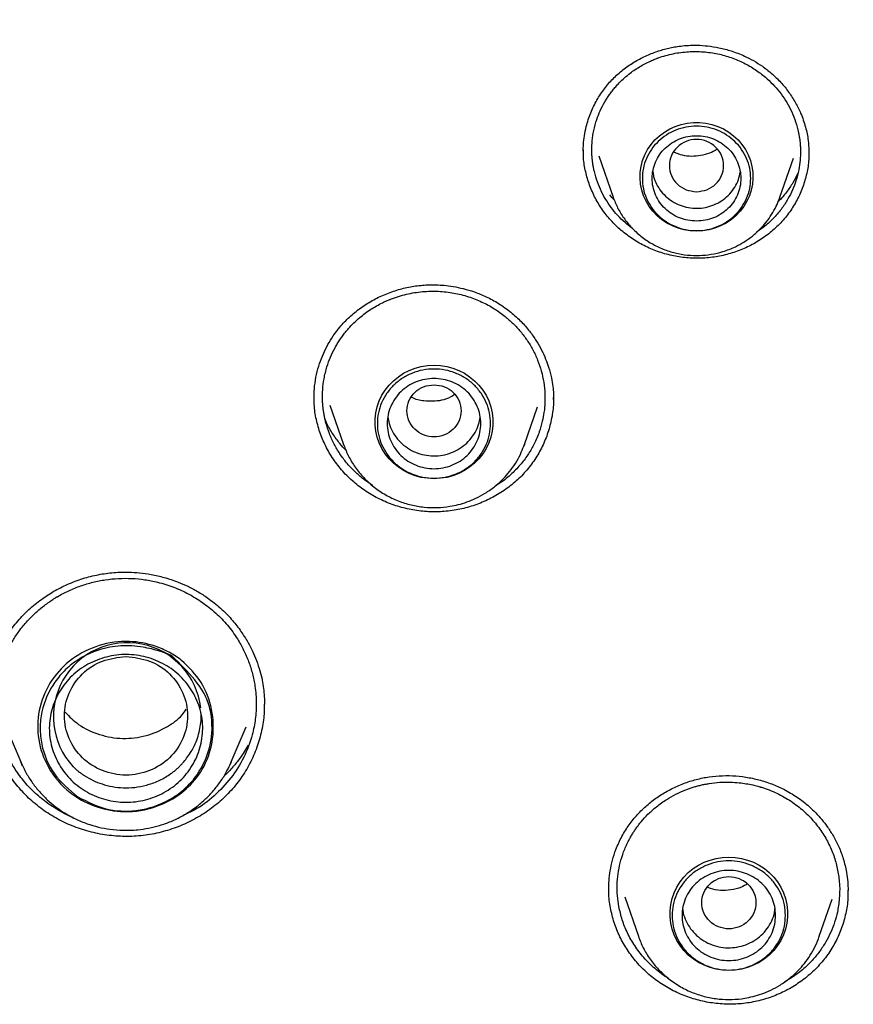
# Model space of a CAD drawing. Header units: millimetres. Extents: x 8 to 1762, y 12 to 2803.
# Tile 91 of 119: x 858 to 875, y 2399 to 2419. Entities that reach past the tile are written whole.
import ezdxf

# ---------------------------------------------------------------- set-up
doc = ezdxf.new("R2010")
doc.units = ezdxf.units.MM

msp = doc.modelspace()

# ---------------------------------------------------------------- linework, layer by layer
at = {"color": 7, "linetype": 'Continuous', "lineweight": 30}
for p, q in [((874.352, 2416.209), (874.351, 2416.16)), ((870.09, 2416.104), (870.379, 2415.267)), ((873.765, 2415.267), (874.038, 2416.061)), ((873.754, 2415.241), (873.765, 2415.267)), ((873.765, 2415.267), (873.756, 2415.241)), ((870.774, 2414.632), (870.66, 2414.716)), ((864.31, 2411.187), (864.31, 2411.215)), ((869.163, 2411.198), (869.164, 2411.16)), ((864.631, 2411.042), (864.906, 2410.246)), ((868.58, 2410.246), (868.844, 2411.012)), ((864.906, 2410.246), (864.912, 2410.231)), ((864.911, 2410.231), (864.906, 2410.246)), ((868.565, 2410.211), (868.579, 2410.246)), ((865.492, 2409.412), (865.285, 2409.559)), ((863.299, 2404.977), (863.298, 2404.959)), ((858.043, 2404.527), (858.354, 2403.796)), ((862.626, 2403.796), (862.931, 2404.512)), ((858.39, 2403.714), (858.354, 2403.796)), ((862.602, 2403.747), (862.626, 2403.796)), ((862.626, 2403.796), (862.605, 2403.747)), ((870.615, 2401.056), (870.891, 2400.256)), ((874.565, 2400.256), (874.825, 2401.009)), ((875.146, 2401.188), (875.146, 2401.163)), ((874.565, 2400.256), (874.562, 2400.249))]:
    msp.add_line(p, q, dxfattribs=at)
at = {"color": 7, "linetype": 'Continuous', "lineweight": 30, "flags": 128}
for points in [[(872.072, 2414.577), (871.946, 2414.584), (871.821, 2414.604), (871.7, 2414.637), (871.583, 2414.683), (871.472, 2414.741), (871.368, 2414.81), (871.273, 2414.89), (871.188, 2414.98), (871.113, 2415.078), (871.05, 2415.183), (870.999, 2415.294), (870.961, 2415.41), (870.937, 2415.53), (870.927, 2415.651), (870.93, 2415.773), (870.948, 2415.893), (870.978, 2416.011), (871.023, 2416.125), (871.08, 2416.233), (871.149, 2416.335), (871.229, 2416.429), (871.319, 2416.514), (871.419, 2416.589), (871.527, 2416.652), (871.641, 2416.704), (871.76, 2416.744), (871.883, 2416.77), (872.009, 2416.784), (872.135, 2416.784), (872.26, 2416.77), (872.384, 2416.744), (872.503, 2416.704), (872.617, 2416.652), (872.725, 2416.589), (872.824, 2416.514), (872.915, 2416.429), (872.995, 2416.335), (873.064, 2416.233), (873.121, 2416.125), (873.165, 2416.011), (873.196, 2415.893), (873.214, 2415.773), (873.217, 2415.651), (873.207, 2415.53), (873.182, 2415.41), (873.145, 2415.294), (873.094, 2415.183), (873.031, 2415.078), (872.956, 2414.98), (872.871, 2414.89), (872.775, 2414.81), (872.672, 2414.741), (872.561, 2414.683), (872.444, 2414.637), (872.322, 2414.604), (872.198, 2414.584), (872.072, 2414.577)], [(866.743, 2409.55), (866.613, 2409.557), (866.485, 2409.577), (866.361, 2409.61), (866.24, 2409.657), (866.126, 2409.715), (866.019, 2409.785), (865.92, 2409.866), (865.831, 2409.956), (865.753, 2410.056), (865.686, 2410.163), (865.631, 2410.276), (865.59, 2410.394), (865.562, 2410.516), (865.548, 2410.64), (865.548, 2410.765), (865.562, 2410.889), (865.59, 2411.011), (865.631, 2411.129), (865.686, 2411.243), (865.753, 2411.349), (865.831, 2411.449), (865.92, 2411.539), (866.019, 2411.62), (866.126, 2411.69), (866.24, 2411.749), (866.361, 2411.795), (866.485, 2411.828), (866.613, 2411.848), (866.743, 2411.855), (866.872, 2411.848), (867, 2411.828), (867.124, 2411.795), (867.245, 2411.749), (867.359, 2411.69), (867.466, 2411.62), (867.565, 2411.539), (867.654, 2411.449), (867.733, 2411.349), (867.799, 2411.243), (867.854, 2411.129), (867.895, 2411.011), (867.923, 2410.889), (867.937, 2410.765), (867.937, 2410.64), (867.923, 2410.516), (867.895, 2410.394), (867.854, 2410.276), (867.799, 2410.163), (867.733, 2410.056), (867.654, 2409.956), (867.565, 2409.866), (867.466, 2409.785), (867.359, 2409.715), (867.245, 2409.657), (867.124, 2409.61), (867, 2409.577), (866.872, 2409.557), (866.743, 2409.55)], [(868.58, 2410.246), (868.568, 2410.213), (868.567, 2410.211)], [(872.728, 2399.56), (872.599, 2399.567), (872.471, 2399.587), (872.346, 2399.621), (872.226, 2399.667), (872.111, 2399.725), (872.004, 2399.795), (871.905, 2399.876), (871.816, 2399.967), (871.738, 2400.066), (871.671, 2400.173), (871.617, 2400.286), (871.575, 2400.404), (871.548, 2400.526), (871.534, 2400.65), (871.534, 2400.775), (871.548, 2400.899), (871.575, 2401.021), (871.617, 2401.139), (871.671, 2401.253), (871.738, 2401.36), (871.816, 2401.459), (871.905, 2401.55), (872.004, 2401.63), (872.111, 2401.7), (872.226, 2401.759), (872.346, 2401.805), (872.471, 2401.838), (872.599, 2401.859), (872.728, 2401.865), (872.857, 2401.859), (872.985, 2401.838), (873.11, 2401.805), (873.23, 2401.759), (873.345, 2401.7), (873.452, 2401.63), (873.55, 2401.55), (873.64, 2401.459), (873.718, 2401.36), (873.785, 2401.253), (873.839, 2401.139), (873.88, 2401.021), (873.908, 2400.899), (873.922, 2400.775), (873.922, 2400.65), (873.908, 2400.526), (873.88, 2400.404), (873.839, 2400.286), (873.785, 2400.173), (873.718, 2400.066), (873.64, 2399.967), (873.55, 2399.876), (873.452, 2399.795), (873.345, 2399.725), (873.23, 2399.667), (873.11, 2399.621), (872.985, 2399.587), (872.857, 2399.567), (872.728, 2399.56)]]:
    msp.add_lwpolyline(points, dxfattribs=at)
at = {"color": 7, "linetype": 'Continuous', "lineweight": 30}
msp.add_arc((860.517, 2404.72), 1.5, 6.6943, 222.4869, dxfattribs=at)
for points, knots in [([(909.826, 2405.978), (909.821, 2406.045), (909.811, 2406.196), (909.792, 2406.447), (909.767, 2406.744), (909.736, 2407.088), (909.701, 2407.461), (909.661, 2407.858), (909.615, 2408.277), (909.564, 2408.724), (909.507, 2409.185), (909.445, 2409.649), (909.379, 2410.109), (909.27, 2410.827), (909.106, 2411.794), (908.88, 2412.957), (908.641, 2414.051), (908.394, 2415.077), (908.13, 2416.082), (907.811, 2417.208), (907.424, 2418.454), (906.958, 2419.817), (906.459, 2421.155), (905.928, 2422.468), (905.357, 2423.775), (904.743, 2425.078), (904.085, 2426.381), (903.389, 2427.665), (902.657, 2428.929), (901.889, 2430.174), (901.086, 2431.398), (900.22, 2432.641), (899.288, 2433.898), (898.287, 2435.165), (897.247, 2436.403), (896.168, 2437.61), (895.085, 2438.748), (894.003, 2439.821), (892.928, 2440.831), (891.823, 2441.813), (890.691, 2442.764), (889.533, 2443.685), (888.348, 2444.575), (887.099, 2445.462), (885.782, 2446.341), (884.396, 2447.207), (882.983, 2448.032), (881.545, 2448.815), (880.185, 2449.504), (878.919, 2450.104), (877.764, 2450.619), (876.629, 2451.094), (875.558, 2451.516), (874.552, 2451.889), (873.795, 2452.155), (873.236, 2452.343), (872.858, 2452.467), (872.458, 2452.595), (872.014, 2452.734), (871.521, 2452.883), (870.979, 2453.042), (870.399, 2453.205), (869.779, 2453.371), (869.119, 2453.54), (868.434, 2453.706), (867.725, 2453.869), (866.993, 2454.026), (866.226, 2454.181), (865.422, 2454.331), (864.582, 2454.475), (863.706, 2454.611), (862.793, 2454.738), (861.844, 2454.854), (860.859, 2454.957), (859.845, 2455.045), (858.801, 2455.116), (857.729, 2455.169), (856.623, 2455.203), (855.874, 2455.207), (855.494, 2455.209)], [0, 0, 0, 0, 0.002477, 0.00553, 0.009181, 0.013443, 0.018324, 0.023126, 0.028412, 0.034183, 0.040132, 0.046039, 0.051905, 0.057729, 0.073532, 0.089019, 0.102582, 0.115895, 0.128957, 0.141854, 0.16014, 0.178264, 0.196225, 0.214024, 0.231671, 0.249973, 0.268273, 0.286573, 0.304873, 0.323173, 0.341472, 0.359771, 0.379899, 0.400027, 0.420155, 0.440282, 0.460408, 0.478704, 0.497, 0.515295, 0.53359, 0.551885, 0.57018, 0.588474, 0.608597, 0.628721, 0.648844, 0.668967, 0.689088, 0.705005, 0.720521, 0.735606, 0.750262, 0.762804, 0.775013, 0.779718, 0.784469, 0.789597, 0.79513, 0.801559, 0.80846, 0.815833, 0.823679, 0.831996, 0.840785, 0.849504, 0.858642, 0.8682, 0.878178, 0.888575, 0.899392, 0.910628, 0.922284, 0.934359, 0.946854, 0.959533, 0.972617, 0.986106, 1, 1, 1, 1]), ([(804.807, 2408.633), (804.833, 2408.744), (804.918, 2409.109), (805.075, 2409.722), (805.277, 2410.474), (805.492, 2411.221), (805.718, 2411.966), (805.957, 2412.707), (806.208, 2413.445), (806.47, 2414.178), (806.744, 2414.908), (807.03, 2415.633), (807.327, 2416.355), (807.636, 2417.071), (807.957, 2417.783), (808.289, 2418.49), (808.632, 2419.192), (808.986, 2419.889), (809.352, 2420.58), (809.729, 2421.266), (810.116, 2421.946), (810.515, 2422.621), (810.924, 2423.289), (811.344, 2423.951), (811.775, 2424.607), (812.216, 2425.256), (812.667, 2425.898), (813.129, 2426.534), (813.601, 2427.163), (814.083, 2427.785), (814.575, 2428.399), (815.077, 2429.006), (815.588, 2429.605), (816.109, 2430.197), (816.64, 2430.781), (817.18, 2431.357), (817.729, 2431.924), (818.287, 2432.484), (818.854, 2433.035), (819.43, 2433.577), (820.014, 2434.111), (820.607, 2434.636), (821.208, 2435.153), (821.818, 2435.66), (822.436, 2436.158), (823.061, 2436.647), (823.694, 2437.126), (824.335, 2437.596), (824.984, 2438.056), (825.64, 2438.506), (826.303, 2438.947), (826.972, 2439.378), (827.649, 2439.798), (828.333, 2440.209), (829.023, 2440.609), (829.719, 2440.999), (830.422, 2441.378), (831.13, 2441.747), (831.844, 2442.105), (832.565, 2442.453), (833.29, 2442.79), (834.021, 2443.116), (834.757, 2443.431), (835.498, 2443.735), (836.244, 2444.027), (836.994, 2444.309), (837.749, 2444.58), (838.508, 2444.839), (839.271, 2445.087), (840.038, 2445.323), (840.809, 2445.548), (841.584, 2445.761), (842.361, 2445.963), (843.142, 2446.153), (843.926, 2446.332), (844.712, 2446.498), (845.501, 2446.653), (846.293, 2446.797), (847.087, 2446.928), (847.882, 2447.048), (848.68, 2447.155), (849.479, 2447.251), (850.28, 2447.335), (851.082, 2447.407), (851.885, 2447.466), (852.689, 2447.514), (853.493, 2447.55), (854.298, 2447.574), (855.103, 2447.586), (855.909, 2447.586), (856.714, 2447.573), (857.519, 2447.549), (858.323, 2447.513), (859.127, 2447.465), (859.93, 2447.405), (860.732, 2447.332), (861.533, 2447.248), (862.332, 2447.152), (863.129, 2447.044), (863.925, 2446.924), (864.719, 2446.793), (865.51, 2446.649), (866.299, 2446.494), (867.086, 2446.326), (867.869, 2446.148), (868.65, 2445.957), (869.428, 2445.755), (870.202, 2445.541), (870.972, 2445.316), (871.739, 2445.079), (872.502, 2444.831), (873.261, 2444.572), (874.016, 2444.301), (874.766, 2444.019), (875.512, 2443.726), (876.253, 2443.421), (876.989, 2443.106), (877.72, 2442.78), (878.445, 2442.443), (879.165, 2442.095), (879.879, 2441.736), (880.587, 2441.367), (881.29, 2440.987), (881.986, 2440.597), (882.676, 2440.196), (883.359, 2439.786), (884.035, 2439.365), (884.705, 2438.934), (885.368, 2438.493), (886.023, 2438.042), (886.672, 2437.582), (887.312, 2437.112), (887.945, 2436.632), (888.571, 2436.143), (889.188, 2435.645), (889.797, 2435.137), (890.398, 2434.621), (890.991, 2434.095), (891.575, 2433.561), (892.151, 2433.019), (892.718, 2432.467), (893.275, 2431.908), (893.824, 2431.34), (894.364, 2430.763), (894.894, 2430.179), (895.415, 2429.587), (895.926, 2428.988), (896.427, 2428.381), (896.919, 2427.766), (897.401, 2427.144), (897.872, 2426.515), (898.334, 2425.879), (898.785, 2425.237), (899.226, 2424.587), (899.656, 2423.931), (900.076, 2423.269), (900.485, 2422.601), (900.883, 2421.926), (901.27, 2421.246), (901.647, 2420.56), (902.012, 2419.868), (902.366, 2419.171), (902.709, 2418.469), (903.04, 2417.762), (903.361, 2417.05), (903.669, 2416.333), (903.966, 2415.612), (904.252, 2414.887), (904.526, 2414.157), (904.788, 2413.423), (905.038, 2412.685), (905.276, 2411.944), (905.502, 2411.199), (905.717, 2410.452), (905.918, 2409.7), (906.069, 2409.11), (906.149, 2408.77), (906.169, 2408.682)], [0, 0, 0, 0, 0.002552, 0.008307, 0.014062, 0.019817, 0.025572, 0.031327, 0.037082, 0.042837, 0.048592, 0.054347, 0.060102, 0.065856, 0.071611, 0.077366, 0.083121, 0.088875, 0.09463, 0.100385, 0.106139, 0.111894, 0.117649, 0.123403, 0.129158, 0.134912, 0.140667, 0.146421, 0.152176, 0.15793, 0.163684, 0.169439, 0.175193, 0.180947, 0.186702, 0.192456, 0.19821, 0.203964, 0.209718, 0.215472, 0.221226, 0.22698, 0.232734, 0.238488, 0.244242, 0.249996, 0.25575, 0.261504, 0.267258, 0.273012, 0.278766, 0.284519, 0.290273, 0.296027, 0.301781, 0.307534, 0.313288, 0.319042, 0.324795, 0.330549, 0.336303, 0.342056, 0.34781, 0.353563, 0.359317, 0.36507, 0.370824, 0.376577, 0.382331, 0.388084, 0.393838, 0.399591, 0.405344, 0.411098, 0.416851, 0.422604, 0.428358, 0.434111, 0.439865, 0.445618, 0.451371, 0.457125, 0.462878, 0.468631, 0.474384, 0.480138, 0.485891, 0.491644, 0.497398, 0.503151, 0.508904, 0.514658, 0.520411, 0.526164, 0.531917, 0.537671, 0.543424, 0.549177, 0.554931, 0.560684, 0.566437, 0.572191, 0.577944, 0.583697, 0.589451, 0.595204, 0.600957, 0.606711, 0.612464, 0.618218, 0.623971, 0.629724, 0.635478, 0.641231, 0.646985, 0.652738, 0.658492, 0.664245, 0.669999, 0.675752, 0.681506, 0.687259, 0.693013, 0.698767, 0.70452, 0.710274, 0.716028, 0.721781, 0.727535, 0.733289, 0.739043, 0.744796, 0.75055, 0.756304, 0.762058, 0.767812, 0.773566, 0.77932, 0.785074, 0.790828, 0.796582, 0.802336, 0.80809, 0.813844, 0.819598, 0.825352, 0.831107, 0.836861, 0.842615, 0.848369, 0.854124, 0.859878, 0.865632, 0.871387, 0.877141, 0.882896, 0.88865, 0.894405, 0.900159, 0.905914, 0.911669, 0.917423, 0.923178, 0.928933, 0.934687, 0.940442, 0.946197, 0.951952, 0.957706, 0.963461, 0.969216, 0.974971, 0.980726, 0.986481, 0.992236, 0.997991, 1, 1, 1, 1]), ([(869.773, 2416.201), (869.773, 2416.248), (869.775, 2416.35), (869.793, 2416.518), (869.837, 2416.734), (869.918, 2416.98), (870.042, 2417.238), (870.195, 2417.471), (870.373, 2417.677), (870.575, 2417.856), (870.797, 2418.01), (871.03, 2418.134), (871.23, 2418.215), (871.39, 2418.264), (871.507, 2418.294), (871.627, 2418.319), (871.76, 2418.339), (871.915, 2418.352), (872.097, 2418.355), (872.305, 2418.341), (872.536, 2418.305), (872.788, 2418.238), (873.021, 2418.148), (873.231, 2418.04), (873.415, 2417.926), (873.53, 2417.833), (873.589, 2417.786)], [0, 0, 0, 0, 0.030269, 0.064748, 0.103476, 0.162491, 0.219352, 0.273921, 0.327036, 0.379672, 0.431956, 0.483275, 0.532261, 0.555856, 0.578842, 0.601221, 0.625698, 0.655203, 0.689679, 0.728999, 0.773174, 0.822244, 0.876282, 0.915148, 0.956352, 1, 1, 1, 1]), ([(870.66, 2414.716), (870.608, 2414.762), (870.504, 2414.856), (870.367, 2415.016), (870.244, 2415.19), (870.14, 2415.378), (870.056, 2415.577), (870.008, 2415.74), (869.982, 2415.858), (869.969, 2415.931), (869.959, 2416.004), (869.952, 2416.077), (869.947, 2416.151), (869.945, 2416.263), (869.952, 2416.42), (869.983, 2416.628), (870.039, 2416.832), (870.115, 2417.027), (870.189, 2417.17), (870.255, 2417.277), (870.304, 2417.35), (870.358, 2417.423), (870.416, 2417.494), (870.523, 2417.613), (870.684, 2417.761), (870.907, 2417.916), (871.089, 2418.012), (871.21, 2418.064), (871.259, 2418.082), (871.28, 2418.09), (871.288, 2418.093), (871.292, 2418.095), (871.294, 2418.095), (871.295, 2418.096), (871.295, 2418.096), (871.295, 2418.096), (871.394, 2418.131), (871.596, 2418.188), (871.905, 2418.228), (872.208, 2418.226), (872.501, 2418.184), (872.777, 2418.107), (873.032, 2417.998), (873.265, 2417.865), (873.402, 2417.757), (873.469, 2417.703)], [0, 0, 0, 0, 0.0318897, 0.0642449, 0.0970648, 0.1303488, 0.1640958, 0.1983049, 0.2098154, 0.2213772, 0.2329901, 0.2446542, 0.2563694, 0.2681356, 0.2976718, 0.330869, 0.3677206, 0.3977613, 0.4298514, 0.4432655, 0.4570071, 0.4710759, 0.4854716, 0.500194, 0.5459961, 0.5864174, 0.6253064, 0.6402916, 0.6464727, 0.6491124, 0.6502584, 0.6507597, 0.6509797, 0.6510764, 0.6511189, 0.6511376, 0.6511523, 0.6991657, 0.7459063, 0.7913811, 0.8355969, 0.8785603, 0.9202777, 0.9607556, 1, 1, 1, 1]), ([(873.469, 2417.703), (873.52, 2417.657), (873.623, 2417.564), (873.759, 2417.406), (873.881, 2417.234), (873.986, 2417.047), (874.071, 2416.847), (874.119, 2416.685), (874.146, 2416.565), (874.159, 2416.492), (874.169, 2416.419), (874.177, 2416.344), (874.181, 2416.269), (874.184, 2416.161), (874.178, 2416.011), (874.15, 2415.811), (874.098, 2415.61), (874.023, 2415.413), (873.947, 2415.26), (873.871, 2415.136), (873.806, 2415.041), (873.732, 2414.946), (873.62, 2414.82), (873.477, 2414.684), (873.348, 2414.594), (873.291, 2414.556)], [0, 0, 0, 0, 0.054965, 0.110932, 0.167907, 0.225895, 0.284902, 0.344933, 0.365181, 0.385543, 0.406021, 0.426614, 0.447322, 0.468145, 0.515942, 0.571632, 0.635228, 0.688134, 0.745502, 0.775873, 0.807364, 0.839975, 0.873707, 0.944926, 1, 1, 1, 1]), ([(873.589, 2417.786), (873.656, 2417.724), (873.787, 2417.604), (873.949, 2417.4), (874.083, 2417.19), (874.199, 2416.955), (874.288, 2416.699), (874.344, 2416.441), (874.35, 2416.279), (874.353, 2416.208)], [0, 0, 0, 0, 0.1468219, 0.2887203, 0.4255174, 0.5569499, 0.7233939, 0.879584, 1, 1, 1, 1]), ([(872.072, 2415.378), (872, 2415.387), (871.856, 2415.403), (871.672, 2415.525), (871.551, 2415.7), (871.507, 2415.908), (871.551, 2416.116), (871.672, 2416.293), (871.856, 2416.41), (872.072, 2416.453), (872.287, 2416.41), (872.471, 2416.293), (872.592, 2416.116), (872.637, 2415.908), (872.592, 2415.7), (872.471, 2415.525), (872.287, 2415.403), (872.144, 2415.387), (872.072, 2415.378)], [0, 0, 0, 0, 0.0625, 0.125, 0.1875, 0.25, 0.3125, 0.375, 0.4375, 0.5, 0.5625, 0.625, 0.6875, 0.75, 0.8125, 0.875, 0.9375, 1, 1, 1, 1]), ([(870.545, 2414.59), (870.472, 2414.657), (870.326, 2414.792), (870.146, 2415.024), (869.998, 2415.274), (869.884, 2415.54), (869.809, 2415.817), (869.773, 2416.048), (869.776, 2416.186), (869.778, 2416.228)], [0, 0, 0, 0, 0.156462, 0.311908, 0.466791, 0.621435, 0.776131, 0.931237, 1, 1, 1, 1]), ([(872.491, 2416.239), (872.439, 2416.21), (872.334, 2416.152), (872.098, 2416.095), (871.841, 2416.084), (871.671, 2416.157), (871.614, 2416.182)], [0, 0, 0, 0, 0.195696, 0.397488, 0.795209, 1, 1, 1, 1]), ([(874.351, 2416.191), (874.352, 2416.138), (874.354, 2415.99), (874.314, 2415.749), (874.236, 2415.474), (874.119, 2415.212), (873.969, 2414.966), (873.786, 2414.742), (873.573, 2414.543), (873.334, 2414.373), (873.074, 2414.234), (872.796, 2414.128), (872.506, 2414.057), (872.206, 2414.023), (871.904, 2414.027), (871.606, 2414.069), (871.316, 2414.147), (871.04, 2414.261), (870.778, 2414.406), (870.623, 2414.529), (870.545, 2414.59)], [0, 0, 0, 0, 0.031762, 0.088663, 0.145539, 0.202402, 0.259258, 0.316158, 0.373026, 0.429808, 0.486603, 0.543479, 0.600516, 0.657843, 0.715133, 0.772081, 0.828877, 0.885682, 0.942657, 1, 1, 1, 1]), ([(871.186, 2415.783), (871.19, 2415.751), (871.202, 2415.663), (871.259, 2415.527), (871.349, 2415.379), (871.433, 2415.299), (871.475, 2415.259)], [0, 0, 0, 0, 0.158273, 0.438849, 0.719424, 1, 1, 1, 1]), ([(871.475, 2415.259), (871.521, 2415.224), (871.614, 2415.154), (871.777, 2415.084), (871.949, 2415.043), (872.127, 2415.037), (872.302, 2415.064), (872.468, 2415.124), (872.62, 2415.213), (872.75, 2415.33), (872.853, 2415.468), (872.927, 2415.618), (872.949, 2415.723), (872.959, 2415.773)], [0, 0, 0, 0, 0.091819, 0.1836381, 0.2754571, 0.3672761, 0.4590952, 0.5509142, 0.6427332, 0.7345523, 0.8263713, 0.9181903, 1, 1, 1, 1]), ([(874.128, 2415.745), (874.096, 2415.682), (874.03, 2415.552), (873.897, 2415.365), (873.796, 2415.238), (873.732, 2415.18), (873.729, 2415.178)], [0, 0, 0, 0, 0.311272, 0.642374, 0.984553, 1, 1, 1, 1]), ([(870.406, 2415.208), (870.405, 2415.209), (870.37, 2415.243), (870.339, 2415.28), (870.309, 2415.316)], [0, 0, 0, 0, 0.036348, 1, 1, 1, 1]), ([(870.379, 2415.267), (870.408, 2415.194), (870.466, 2415.047), (870.593, 2414.84), (870.75, 2414.645), (870.941, 2414.47), (871.157, 2414.321), (871.392, 2414.207), (871.637, 2414.129), (871.885, 2414.086), (872.13, 2414.078), (872.372, 2414.102), (872.618, 2414.16), (872.84, 2414.246), (873.04, 2414.355), (873.213, 2414.478), (873.364, 2414.615), (873.493, 2414.763), (873.599, 2414.914), (873.69, 2415.074), (873.733, 2415.187), (873.754, 2415.241)], [0, 0, 0, 0, 0.0531206, 0.108275, 0.1655537, 0.2250854, 0.2859505, 0.3456004, 0.4039285, 0.4609475, 0.5166697, 0.5711068, 0.6264663, 0.6883718, 0.733511, 0.7817642, 0.8331584, 0.8737913, 0.9162101, 0.9604161, 1, 1, 1, 1]), ([(864.307, 2411.214), (864.31, 2411.287), (864.315, 2411.439), (864.355, 2411.664), (864.414, 2411.884), (864.493, 2412.087), (864.586, 2412.274), (864.709, 2412.475), (864.87, 2412.682), (865.076, 2412.884), (865.303, 2413.058), (865.55, 2413.206), (865.813, 2413.325), (866.087, 2413.413), (866.366, 2413.468), (866.601, 2413.488), (866.795, 2413.487), (866.956, 2413.478), (867.14, 2413.454), (867.346, 2413.411), (867.571, 2413.344), (867.812, 2413.245), (868.064, 2413.111), (868.223, 2412.992), (868.305, 2412.93)], [0, 0, 0, 0, 0.0426722, 0.0890481, 0.1327498, 0.173775, 0.2133027, 0.2517316, 0.3072683, 0.3606099, 0.4134709, 0.4664532, 0.5195205, 0.5721947, 0.6239971, 0.6749303, 0.7003316, 0.7293644, 0.7629297, 0.8010351, 0.8437083, 0.8910068, 0.943038, 1, 1, 1, 1]), ([(865.285, 2409.559), (865.229, 2409.608), (865.115, 2409.705), (864.963, 2409.873), (864.828, 2410.055), (864.711, 2410.253), (864.616, 2410.464), (864.56, 2410.636), (864.529, 2410.762), (864.513, 2410.839), (864.5, 2410.917), (864.49, 2410.995), (864.483, 2411.074), (864.477, 2411.194), (864.48, 2411.364), (864.508, 2411.589), (864.561, 2411.809), (864.638, 2412.02), (864.712, 2412.174), (864.779, 2412.29), (864.829, 2412.369), (864.883, 2412.447), (864.943, 2412.525), (865.053, 2412.656), (865.221, 2412.819), (865.454, 2412.992), (865.646, 2413.1), (865.773, 2413.159), (865.824, 2413.18), (865.846, 2413.189), (865.855, 2413.193), (865.859, 2413.194), (865.861, 2413.195), (865.862, 2413.195), (865.862, 2413.195), (865.862, 2413.196), (865.967, 2413.237), (866.18, 2413.303), (866.507, 2413.356), (866.831, 2413.362), (867.143, 2413.327), (867.44, 2413.253), (867.715, 2413.144), (867.967, 2413.01), (868.116, 2412.898), (868.189, 2412.843)], [0, 0, 0, 0, 0.032018, 0.064472, 0.097363, 0.130689, 0.164449, 0.198643, 0.210142, 0.221689, 0.233285, 0.244928, 0.256619, 0.268358, 0.298261, 0.331661, 0.368554, 0.39852, 0.430447, 0.443771, 0.457409, 0.471359, 0.485623, 0.5002, 0.54622, 0.586738, 0.625586, 0.640503, 0.646644, 0.649264, 0.650401, 0.650898, 0.651116, 0.651212, 0.651254, 0.651273, 0.651287, 0.699272, 0.745993, 0.791453, 0.835657, 0.87861, 0.920316, 0.960778, 1, 1, 1, 1]), ([(868.189, 2412.843), (868.244, 2412.796), (868.354, 2412.701), (868.502, 2412.539), (868.637, 2412.361), (868.753, 2412.167), (868.85, 2411.959), (868.925, 2411.739), (868.975, 2411.508), (868.993, 2411.33), (868.995, 2411.225), (868.996, 2411.198), (868.996, 2411.16), (868.995, 2411.097), (868.988, 2410.999), (868.974, 2410.872), (868.942, 2410.702), (868.879, 2410.485), (868.785, 2410.265), (868.661, 2410.049), (868.512, 2409.845), (868.321, 2409.645), (868.14, 2409.491), (868.016, 2409.417), (867.979, 2409.396)], [0, 0, 0, 0, 0.052259, 0.105569, 0.159933, 0.215353, 0.271833, 0.329376, 0.387986, 0.447665, 0.46276, 0.466544, 0.467491, 0.491559, 0.513573, 0.541292, 0.587121, 0.643098, 0.709227, 0.765512, 0.827521, 0.895262, 0.968739, 1, 1, 1, 1]), ([(868.305, 2412.93), (868.376, 2412.868), (868.513, 2412.749), (868.682, 2412.551), (868.819, 2412.355), (868.927, 2412.165), (869.008, 2411.986), (869.076, 2411.799), (869.126, 2411.612), (869.157, 2411.43), (869.168, 2411.284), (869.169, 2411.202), (869.169, 2411.165)], [0, 0, 0, 0, 0.135411, 0.261329, 0.37759, 0.484, 0.580419, 0.666779, 0.77744, 0.867009, 0.940799, 1, 1, 1, 1]), ([(866.743, 2411.458), (866.671, 2411.45), (866.527, 2411.433), (866.343, 2411.312), (866.222, 2411.136), (866.178, 2410.928), (866.222, 2410.72), (866.343, 2410.543), (866.527, 2410.427), (866.743, 2410.384), (866.958, 2410.427), (867.142, 2410.543), (867.263, 2410.72), (867.307, 2410.928), (867.263, 2411.136), (867.142, 2411.312), (866.958, 2411.433), (866.814, 2411.45), (866.743, 2411.458)], [0, 0, 0, 0, 0.0625, 0.125, 0.1875, 0.25, 0.3125, 0.375, 0.4375, 0.5, 0.5625, 0.625, 0.6875, 0.75, 0.8125, 0.875, 0.9375, 1, 1, 1, 1]), ([(865.174, 2409.431), (865.095, 2409.5), (864.936, 2409.638), (864.739, 2409.88), (864.574, 2410.142), (864.445, 2410.421), (864.357, 2410.713), (864.309, 2410.979), (864.31, 2411.146), (864.31, 2411.211)], [0, 0, 0, 0, 0.15168, 0.302397, 0.452579, 0.602529, 0.752518, 0.902889, 1, 1, 1, 1]), ([(867.16, 2411.261), (867.136, 2411.243), (867.057, 2411.187), (866.847, 2411.119), (866.575, 2411.114), (866.365, 2411.157), (866.289, 2411.201), (866.285, 2411.204)], [0, 0, 0, 0, 0.100752, 0.322592, 0.710376, 0.984598, 1, 1, 1, 1]), ([(869.164, 2411.19), (869.166, 2411.154), (869.171, 2411.017), (869.136, 2410.78), (869.062, 2410.485), (868.946, 2410.202), (868.794, 2409.936), (868.607, 2409.691), (868.387, 2409.473), (868.138, 2409.285), (867.866, 2409.129), (867.575, 2409.007), (867.269, 2408.923), (866.952, 2408.877), (866.632, 2408.873), (866.315, 2408.909), (866.005, 2408.983), (865.709, 2409.095), (865.427, 2409.242), (865.258, 2409.368), (865.174, 2409.431)], [0, 0, 0, 0, 0.020462, 0.078028, 0.135575, 0.193108, 0.25063, 0.308189, 0.365716, 0.423163, 0.480626, 0.538173, 0.59588, 0.653874, 0.711827, 0.769437, 0.826895, 0.884361, 0.941997, 1, 1, 1, 1]), ([(865.806, 2410.799), (865.813, 2410.756), (865.829, 2410.654), (865.896, 2410.503), (865.996, 2410.35), (866.086, 2410.268), (866.132, 2410.227)], [0, 0, 0, 0, 0.1933002, 0.4622001, 0.7311001, 1, 1, 1, 1]), ([(866.132, 2410.227), (866.182, 2410.191), (866.282, 2410.119), (866.455, 2410.05), (866.638, 2410.012), (866.826, 2410.01), (867.01, 2410.043), (867.184, 2410.111), (867.341, 2410.209), (867.475, 2410.336), (867.58, 2410.485), (867.652, 2410.64), (867.671, 2410.747), (867.68, 2410.795)], [0, 0, 0, 0, 0.092502, 0.185004, 0.277506, 0.370008, 0.46251, 0.555012, 0.647514, 0.740016, 0.832518, 0.92502, 1, 1, 1, 1]), ([(864.957, 2410.124), (864.914, 2410.169), (864.815, 2410.276), (864.683, 2410.465), (864.581, 2410.631), (864.54, 2410.734), (864.531, 2410.758)], [0, 0, 0, 0, 0.239871, 0.56247, 0.898485, 1, 1, 1, 1]), ([(864.912, 2410.231), (864.942, 2410.156), (865.004, 2409.999), (865.141, 2409.778), (865.314, 2409.566), (865.521, 2409.376), (865.756, 2409.217), (866.011, 2409.094), (866.275, 2409.011), (866.542, 2408.966), (866.807, 2408.957), (867.038, 2408.98), (867.239, 2409.022), (867.416, 2409.076), (867.6, 2409.152), (867.789, 2409.255), (867.977, 2409.387), (868.142, 2409.536), (868.283, 2409.696), (868.399, 2409.861), (868.496, 2410.033), (868.543, 2410.155), (868.565, 2410.211)], [0, 0, 0, 0, 0.050818, 0.1069, 0.164863, 0.224829, 0.285679, 0.345249, 0.403507, 0.460464, 0.516131, 0.570519, 0.606602, 0.645435, 0.68746, 0.732707, 0.781205, 0.832979, 0.873985, 0.916851, 0.96158, 1, 1, 1, 1]), ([(857.672, 2404.953), (857.673, 2405.027), (857.677, 2405.177), (857.707, 2405.408), (857.758, 2405.645), (857.834, 2405.88), (857.93, 2406.105), (858.06, 2406.346), (858.232, 2406.594), (858.455, 2406.84), (858.703, 2407.055), (858.974, 2407.24), (859.266, 2407.394), (859.572, 2407.514), (859.885, 2407.598), (860.151, 2407.638), (860.372, 2407.652), (860.559, 2407.653), (860.772, 2407.639), (861.012, 2407.606), (861.275, 2407.545), (861.523, 2407.463), (861.749, 2407.364), (861.951, 2407.259), (862.08, 2407.174), (862.147, 2407.129)], [0, 0, 0, 0, 0.038243, 0.077895, 0.118946, 0.160947, 0.201838, 0.241315, 0.29786, 0.351751, 0.405262, 0.458903, 0.512613, 0.565811, 0.618076, 0.669408, 0.695235, 0.724972, 0.759269, 0.798133, 0.841583, 0.88965, 0.9243, 0.961065, 1, 1, 1, 1]), ([(858.93, 2402.936), (858.846, 2402.999), (858.677, 2403.127), (858.453, 2403.356), (858.265, 2403.6), (858.114, 2403.854), (858.027, 2404.046), (857.978, 2404.18), (857.954, 2404.251), (857.932, 2404.323), (857.913, 2404.395), (857.895, 2404.469), (857.87, 2404.593), (857.843, 2404.783), (857.833, 2405.055), (857.857, 2405.34), (857.916, 2405.627), (857.986, 2405.838), (858.051, 2405.993), (858.097, 2406.09), (858.148, 2406.187), (858.205, 2406.284), (858.267, 2406.381), (858.367, 2406.52), (858.502, 2406.681), (858.671, 2406.846), (858.812, 2406.961), (858.92, 2407.04), (858.985, 2407.084), (859.024, 2407.109), (859.043, 2407.121), (859.06, 2407.131), (859.075, 2407.14), (859.087, 2407.147), (859.169, 2407.196), (859.326, 2407.278), (859.568, 2407.376), (859.816, 2407.45), (860.074, 2407.501), (860.339, 2407.527), (860.609, 2407.528), (860.873, 2407.502), (861.159, 2407.447), (861.459, 2407.353), (861.766, 2407.216), (861.951, 2407.096), (862.043, 2407.036)], [0, 0, 0, 0, 0.0383, 0.077482, 0.117545, 0.151884, 0.186844, 0.196107, 0.205412, 0.21476, 0.224151, 0.233584, 0.243059, 0.271536, 0.305648, 0.34539, 0.378897, 0.415567, 0.4285, 0.441784, 0.455419, 0.469406, 0.483743, 0.498432, 0.532759, 0.561743, 0.585384, 0.599611, 0.610833, 0.613906, 0.616645, 0.619051, 0.621122, 0.62286, 0.624264, 0.656045, 0.687534, 0.718731, 0.749637, 0.782447, 0.814824, 0.846769, 0.878282, 0.919617, 0.960189, 1, 1, 1, 1]), ([(862.043, 2407.036), (862.135, 2406.967), (862.319, 2406.827), (862.556, 2406.576), (862.742, 2406.321), (862.882, 2406.072), (862.984, 2405.835), (863.062, 2405.589), (863.118, 2405.308), (863.142, 2405), (863.122, 2404.668), (863.049, 2404.294), (862.894, 2403.884), (862.632, 2403.463), (862.288, 2403.102), (861.96, 2402.849), (861.734, 2402.751), (861.663, 2402.72)], [0, 0, 0, 0, 0.064485, 0.129216, 0.194195, 0.243111, 0.292169, 0.341372, 0.390719, 0.456721, 0.519347, 0.581866, 0.675595, 0.769362, 0.863167, 0.957012, 1, 1, 1, 1]), ([(862.147, 2407.129), (862.236, 2407.062), (862.409, 2406.931), (862.626, 2406.708), (862.804, 2406.484), (862.946, 2406.265), (863.056, 2406.056), (863.143, 2405.852), (863.209, 2405.655), (863.256, 2405.465), (863.284, 2405.29), (863.299, 2405.124), (863.301, 2405.017), (863.302, 2404.965)], [0, 0, 0, 0, 0.128971, 0.249002, 0.359938, 0.461599, 0.553852, 0.636636, 0.723473, 0.79796, 0.86803, 0.935339, 1, 1, 1, 1]), ([(861.619, 2405.86), (861.763, 2405.719), (862.052, 2405.438), (862.256, 2404.865), (862.282, 2404.272), (862.137, 2403.794), (861.89, 2403.411), (861.552, 2403.089), (861.02, 2402.828), (860.408, 2402.757), (859.829, 2402.883), (859.3, 2403.174), (858.893, 2403.649), (858.682, 2404.245), (858.694, 2404.849), (858.916, 2405.412), (859.32, 2405.871), (859.862, 2406.169), (860.274, 2406.244), (860.487, 2406.245), (860.515, 2406.245), (860.719, 2406.24), (861.017, 2406.183), (861.278, 2406.071), (861.413, 2405.999), (861.501, 2405.947), (861.578, 2405.89), (861.619, 2405.86)], [0, 0, 0, 0, 0.054453, 0.108809, 0.163343, 0.217704, 0.244056, 0.288388, 0.343027, 0.401072, 0.4497, 0.49972, 0.56158, 0.616452, 0.67138, 0.725957, 0.780746, 0.835425, 0.890125, 0.890401, 0.892384, 0.897716, 0.944982, 0.972513, 0.973949, 0.986269, 1, 1, 1, 1]), ([(859.512, 2403.089), (859.339, 2403.233), (858.991, 2403.52), (858.781, 2404.051), (858.735, 2404.488), (858.785, 2404.927), (858.966, 2405.342), (859.257, 2405.681), (859.613, 2405.957), (860.08, 2406.141), (860.538, 2406.167), (860.876, 2406.125), (861.102, 2406.07), (861.259, 2406.018), (861.312, 2405.998), (861.346, 2405.985), (861.373, 2405.975), (861.395, 2405.966), (861.399, 2405.964), (861.401, 2405.964), (861.402, 2405.964), (861.402, 2405.964), (861.402, 2405.964), (861.402, 2405.964), (861.402, 2405.964), (861.402, 2405.963), (861.406, 2405.96), (861.434, 2405.934), (861.623, 2405.759), (861.879, 2405.494), (862.13, 2405.117), (862.252, 2404.691), (862.239, 2404.133), (862.014, 2403.615), (861.723, 2403.275), (861.366, 2402.999), (860.932, 2402.829), (860.479, 2402.788), (860.021, 2402.831), (859.716, 2402.986), (859.512, 2403.089)], [0, 0, 0, 0, 0.06196, 0.124182, 0.155517, 0.186854, 0.249129, 0.280352, 0.311588, 0.373831, 0.415023, 0.43607, 0.467372, 0.478617, 0.481506, 0.48311, 0.488611, 0.489323, 0.489744, 0.489841, 0.48986, 0.489862, 0.489864, 0.489865, 0.489867, 0.489886, 0.490052, 0.491258, 0.500735, 0.563253, 0.59456, 0.626037, 0.688122, 0.750346, 0.781701, 0.813054, 0.875312, 0.90652, 0.93775, 1, 1, 1, 1]), ([(861.597, 2405.534), (861.643, 2405.485), (861.734, 2405.389), (861.845, 2405.223), (861.934, 2405.047), (861.999, 2404.86), (862.039, 2404.667), (862.052, 2404.471), (862.037, 2404.275), (861.996, 2404.083), (861.929, 2403.897), (861.838, 2403.721), (861.724, 2403.557), (861.589, 2403.409), (861.434, 2403.28), (861.263, 2403.172), (861.079, 2403.086), (860.886, 2403.024), (860.686, 2402.986), (860.483, 2402.973), (860.28, 2402.988), (860.08, 2403.027), (859.887, 2403.092), (859.704, 2403.179), (859.534, 2403.289), (859.38, 2403.42), (859.246, 2403.57), (859.134, 2403.735), (859.045, 2403.912), (858.98, 2404.099), (858.941, 2404.291), (858.929, 2404.487), (858.944, 2404.683), (858.986, 2404.875), (859.053, 2405.061), (859.143, 2405.237), (859.257, 2405.4), (859.392, 2405.548), (859.546, 2405.676), (859.716, 2405.784), (859.9, 2405.87), (860.094, 2405.932), (860.294, 2405.971), (860.499, 2405.983), (860.703, 2405.969), (860.903, 2405.928), (861.096, 2405.863), (861.278, 2405.775), (861.448, 2405.667), (861.547, 2405.578), (861.597, 2405.534)], [0, 0, 0, 0, 0.02077, 0.041576, 0.062413, 0.083256, 0.104081, 0.124882, 0.145667, 0.166456, 0.187267, 0.208105, 0.22898, 0.24992, 0.270861, 0.291735, 0.312571, 0.333374, 0.354147, 0.374905, 0.395667, 0.416452, 0.437275, 0.458137, 0.479046, 0.50003, 0.521011, 0.541912, 0.562763, 0.583573, 0.604346, 0.625098, 0.645864, 0.666667, 0.687503, 0.708346, 0.729174, 0.749982, 0.770777, 0.791574, 0.81239, 0.833231, 0.854101, 0.875028, 0.895954, 0.916825, 0.937662, 0.958469, 0.979244, 1, 1, 1, 1]), ([(860.49, 2405.938), (860.327, 2405.92), (860, 2405.882), (859.582, 2405.606), (859.307, 2405.207), (859.206, 2404.734), (859.307, 2404.262), (859.582, 2403.859), (860, 2403.594), (860.49, 2403.497), (860.98, 2403.594), (861.398, 2403.859), (861.673, 2404.262), (861.774, 2404.734), (861.673, 2405.207), (861.398, 2405.606), (860.98, 2405.882), (860.653, 2405.92), (860.49, 2405.938)], [0, 0, 0, 0, 0.0625, 0.125, 0.1875, 0.25, 0.3125, 0.375, 0.4375, 0.5, 0.5625, 0.625, 0.6875, 0.75, 0.8125, 0.875, 0.9375, 1, 1, 1, 1]), ([(858.831, 2402.805), (858.734, 2402.879), (858.54, 2403.026), (858.291, 2403.291), (858.078, 2403.581), (857.907, 2403.894), (857.778, 2404.226), (857.699, 2404.571), (857.666, 2404.827), (857.673, 2404.965), (857.674, 2404.985)], [0, 0, 0, 0, 0.140504, 0.280159, 0.419339, 0.558299, 0.697269, 0.836543, 0.975948, 1, 1, 1, 1]), ([(863.299, 2404.988), (863.297, 2404.89), (863.293, 2404.675), (863.23, 2404.346), (863.122, 2404.009), (862.969, 2403.687), (862.773, 2403.388), (862.537, 2403.117), (862.266, 2402.878), (861.965, 2402.675), (861.639, 2402.51), (861.293, 2402.387), (860.931, 2402.308), (860.561, 2402.277), (860.192, 2402.293), (859.829, 2402.354), (859.477, 2402.46), (859.139, 2402.606), (858.934, 2402.739), (858.831, 2402.805)], [0, 0, 0, 0, 0.049127, 0.10849, 0.16784, 0.22717, 0.286519, 0.345833, 0.40508, 0.464354, 0.523716, 0.583238, 0.643044, 0.702805, 0.762219, 0.82148, 0.88075, 0.94019, 1, 1, 1, 1]), ([(859.255, 2404.806), (859.341, 2404.719), (859.538, 2404.521), (859.948, 2404.335), (860.423, 2404.251), (860.904, 2404.311), (861.311, 2404.489), (861.587, 2404.685), (861.685, 2404.826), (861.712, 2404.866)], [0, 0, 0, 0, 0.132692, 0.302242, 0.472519, 0.641861, 0.811026, 0.947689, 1, 1, 1, 1]), ([(859.41, 2403.707), (859.427, 2403.69), (859.461, 2403.658), (859.515, 2403.613), (859.571, 2403.57), (859.63, 2403.53), (859.726, 2403.47), (859.864, 2403.398), (860.058, 2403.328), (860.266, 2403.282), (860.493, 2403.265), (860.728, 2403.283), (860.972, 2403.339), (861.209, 2403.435), (861.379, 2403.54), (861.486, 2403.624), (861.541, 2403.672), (861.593, 2403.722), (861.654, 2403.789), (861.723, 2403.876), (861.798, 2403.982), (861.897, 2404.151), (861.968, 2404.344), (862.007, 2404.555), (862.019, 2404.676), (862.016, 2404.744), (862.015, 2404.76)], [0, 0, 0, 0, 0.019679, 0.039385, 0.059163, 0.07906, 0.099118, 0.154247, 0.209079, 0.270299, 0.330542, 0.397572, 0.4649, 0.537839, 0.610144, 0.631307, 0.651967, 0.672183, 0.692016, 0.728612, 0.767058, 0.801674, 0.895624, 0.941288, 0.986427, 1, 1, 1, 1]), ([(862.969, 2404.135), (862.916, 2404.047), (862.825, 2403.895), (862.659, 2403.691), (862.546, 2403.565), (862.476, 2403.504), (862.468, 2403.497)], [0, 0, 0, 0, 0.3853483, 0.666538, 0.9606403, 1, 1, 1, 1]), ([(858.354, 2403.796), (858.389, 2403.72), (858.458, 2403.571), (858.589, 2403.369), (858.733, 2403.188), (858.888, 2403.03), (859.049, 2402.894), (859.238, 2402.761), (859.454, 2402.64), (859.694, 2402.541), (859.929, 2402.471), (860.173, 2402.425), (860.442, 2402.403), (860.705, 2402.413), (860.953, 2402.449), (861.179, 2402.505), (861.411, 2402.588), (861.645, 2402.702), (861.876, 2402.849), (862.078, 2403.015), (862.251, 2403.192), (862.394, 2403.374), (862.515, 2403.559), (862.575, 2403.689), (862.602, 2403.747)], [0, 0, 0, 0, 0.047301, 0.092641, 0.136018, 0.177436, 0.2169, 0.254421, 0.307061, 0.355392, 0.399453, 0.443799, 0.493939, 0.549913, 0.590503, 0.633713, 0.679553, 0.728031, 0.779157, 0.832937, 0.875029, 0.91862, 0.963709, 1, 1, 1, 1]), ([(870.289, 2401.21), (870.29, 2401.269), (870.293, 2401.394), (870.318, 2401.592), (870.363, 2401.803), (870.44, 2402.039), (870.551, 2402.283), (870.699, 2402.522), (870.87, 2402.733), (871.062, 2402.918), (871.272, 2403.082), (871.501, 2403.222), (871.744, 2403.338), (871.999, 2403.428), (872.262, 2403.489), (872.531, 2403.52), (872.803, 2403.521), (873.074, 2403.493), (873.341, 2403.438), (873.599, 2403.355), (873.812, 2403.261), (873.982, 2403.168), (874.114, 2403.084), (874.241, 2402.992), (874.368, 2402.885), (874.494, 2402.765), (874.619, 2402.625), (874.74, 2402.468), (874.857, 2402.282), (874.966, 2402.068), (875.06, 2401.824), (875.099, 2401.648), (875.119, 2401.556)], [0, 0, 0, 0, 0.026827, 0.056009, 0.087563, 0.120505, 0.162759, 0.202916, 0.241133, 0.278646, 0.316291, 0.353994, 0.391672, 0.429245, 0.466671, 0.50404, 0.541492, 0.579022, 0.616608, 0.654152, 0.691183, 0.713131, 0.734883, 0.756387, 0.778454, 0.804478, 0.82945, 0.857414, 0.888393, 0.922426, 0.959586, 1, 1, 1, 1]), ([(870.496, 2400.863), (870.485, 2400.935), (870.462, 2401.081), (870.458, 2401.303), (870.477, 2401.527), (870.52, 2401.75), (870.589, 2401.971), (870.661, 2402.137), (870.722, 2402.252), (870.762, 2402.321), (870.804, 2402.388), (870.849, 2402.454), (870.897, 2402.519), (870.973, 2402.615), (871.09, 2402.742), (871.262, 2402.897), (871.452, 2403.032), (871.652, 2403.145), (871.809, 2403.215), (871.928, 2403.259), (872.003, 2403.284), (872.081, 2403.307), (872.162, 2403.327), (872.244, 2403.345), (872.373, 2403.367), (872.542, 2403.386), (872.747, 2403.39), (872.926, 2403.378), (873.079, 2403.357), (873.204, 2403.333), (873.294, 2403.31), (873.348, 2403.295), (873.371, 2403.288), (873.38, 2403.285), (873.385, 2403.284), (873.386, 2403.283), (873.387, 2403.283), (873.388, 2403.283), (873.388, 2403.283), (873.496, 2403.25), (873.705, 2403.168), (873.993, 2403.005), (874.247, 2402.809), (874.464, 2402.587), (874.642, 2402.347), (874.781, 2402.093), (874.885, 2401.834), (874.925, 2401.656), (874.944, 2401.568)], [0, 0, 0, 0, 0.032016, 0.064468, 0.097357, 0.130681, 0.164439, 0.198632, 0.21013, 0.221677, 0.233271, 0.244914, 0.256605, 0.268343, 0.298244, 0.331642, 0.368532, 0.398497, 0.430422, 0.441503, 0.452802, 0.464319, 0.476053, 0.488005, 0.500173, 0.531479, 0.560335, 0.586743, 0.607038, 0.625608, 0.640523, 0.646664, 0.649284, 0.650421, 0.650918, 0.651136, 0.651232, 0.651274, 0.651293, 0.651307, 0.699289, 0.746007, 0.791465, 0.835667, 0.878617, 0.92032, 0.96078, 1, 1, 1, 1]), ([(859.419, 2402.667), (859.41, 2402.67), (859.319, 2402.704), (859.153, 2402.792), (859.005, 2402.888), (858.93, 2402.936)], [0, 0, 0, 0, 0.047132, 0.522022, 1, 1, 1, 1]), ([(872.728, 2401.468), (872.656, 2401.46), (872.512, 2401.443), (872.329, 2401.322), (872.208, 2401.146), (872.163, 2400.938), (872.208, 2400.73), (872.329, 2400.553), (872.512, 2400.437), (872.728, 2400.394), (872.943, 2400.437), (873.127, 2400.553), (873.248, 2400.73), (873.293, 2400.938), (873.248, 2401.146), (873.127, 2401.322), (872.943, 2401.443), (872.8, 2401.46), (872.728, 2401.468)], [0, 0, 0, 0, 0.0625, 0.125, 0.1875, 0.25, 0.3125, 0.375, 0.4375, 0.5, 0.5625, 0.625, 0.6875, 0.75, 0.8125, 0.875, 0.9375, 1, 1, 1, 1]), ([(874.944, 2401.568), (874.957, 2401.475), (874.983, 2401.293), (874.976, 2401.017), (874.94, 2400.767), (874.878, 2400.541), (874.8, 2400.337), (874.698, 2400.138), (874.572, 2399.945), (874.438, 2399.782), (874.309, 2399.653), (874.19, 2399.548), (874.056, 2399.448), (873.943, 2399.373), (873.872, 2399.336), (873.857, 2399.329)], [0, 0, 0, 0, 0.10604, 0.208455, 0.312137, 0.392326, 0.47458, 0.558903, 0.645301, 0.733779, 0.795603, 0.849283, 0.911216, 0.981408, 1, 1, 1, 1]), ([(875.119, 2401.556), (875.128, 2401.491), (875.146, 2401.369), (875.148, 2401.246), (875.149, 2401.187)], [0, 0, 0, 0, 0.5270549, 1, 1, 1, 1]), ([(870.324, 2400.834), (870.308, 2400.936), (870.286, 2401.07), (870.291, 2401.205), (870.292, 2401.236)], [0, 0, 0, 0, 0.764138, 1, 1, 1, 1]), ([(875.147, 2401.195), (875.147, 2401.125), (875.146, 2400.952), (875.098, 2400.681), (875.01, 2400.388), (874.882, 2400.109), (874.718, 2399.849), (874.517, 2399.612), (874.286, 2399.404), (874.029, 2399.226), (873.75, 2399.081), (873.454, 2398.972), (873.145, 2398.901), (872.829, 2398.871), (872.511, 2398.882), (872.196, 2398.931), (871.89, 2399.019), (871.597, 2399.145), (871.323, 2399.307), (871.073, 2399.502), (870.852, 2399.727), (870.664, 2399.976), (870.511, 2400.246), (870.392, 2400.533), (870.347, 2400.733), (870.324, 2400.834)], [0, 0, 0, 0, 0.030448, 0.074456, 0.118396, 0.162347, 0.20641, 0.250513, 0.294559, 0.33859, 0.382611, 0.426624, 0.470665, 0.514681, 0.558636, 0.602604, 0.646636, 0.69079, 0.735164, 0.779506, 0.823586, 0.867549, 0.911519, 0.955619, 1, 1, 1, 1]), ([(873.108, 2401.319), (873.067, 2401.296), (872.961, 2401.237), (872.772, 2401.191), (872.558, 2401.182), (872.396, 2401.205), (872.315, 2401.242), (872.296, 2401.251)], [0, 0, 0, 0, 0.166201, 0.434438, 0.683541, 0.926923, 1, 1, 1, 1]), ([(871.5, 2399.402), (871.498, 2399.403), (871.402, 2399.46), (871.228, 2399.593), (871, 2399.815), (870.812, 2400.061), (870.666, 2400.321), (870.557, 2400.589), (870.516, 2400.773), (870.496, 2400.863)], [0, 0, 0, 0, 0.003528, 0.18111, 0.354103, 0.522498, 0.686285, 0.845454, 1, 1, 1, 1]), ([(871.791, 2400.802), (871.791, 2400.795), (871.796, 2400.727), (871.839, 2400.604), (871.921, 2400.443), (872.037, 2400.301), (872.179, 2400.183), (872.343, 2400.095), (872.521, 2400.039), (872.707, 2400.017), (872.894, 2400.031), (873.074, 2400.079), (873.242, 2400.161), (873.389, 2400.273), (873.512, 2400.41), (873.602, 2400.567), (873.654, 2400.704), (873.662, 2400.788), (873.664, 2400.812)], [0, 0, 0, 0, 0.00887, 0.077689, 0.146509, 0.215328, 0.284147, 0.352967, 0.421786, 0.490606, 0.559425, 0.628244, 0.697064, 0.765883, 0.834703, 0.903522, 0.972342, 1, 1, 1, 1]), ([(870.891, 2400.256), (870.922, 2400.176), (870.986, 2400.014), (871.126, 2399.788), (871.299, 2399.576), (871.507, 2399.386), (871.742, 2399.227), (871.996, 2399.105), (872.26, 2399.021), (872.528, 2398.976), (872.793, 2398.967), (873.024, 2398.99), (873.224, 2399.032), (873.401, 2399.086), (873.585, 2399.162), (873.774, 2399.265), (873.962, 2399.397), (874.127, 2399.546), (874.268, 2399.707), (874.384, 2399.871), (874.488, 2400.055), (874.539, 2400.188), (874.565, 2400.256)], [0, 0, 0, 0, 0.053658, 0.109095, 0.166392, 0.225668, 0.285819, 0.344703, 0.402291, 0.458594, 0.513621, 0.567383, 0.603052, 0.641438, 0.68298, 0.727707, 0.775647, 0.826825, 0.867359, 0.909733, 0.953948, 1, 1, 1, 1])]:
    msp.add_open_spline(points, degree=3, knots=knots, dxfattribs=at)
for points in [[(873.172, 2415.648), (873.168, 2415.579), (873.16, 2415.44), (873.094, 2415.24), (872.992, 2415.055), (872.855, 2414.894), (872.687, 2414.761), (872.496, 2414.662), (872.288, 2414.602), (872.072, 2414.581), (871.856, 2414.602), (871.648, 2414.662), (871.457, 2414.761), (871.289, 2414.894), (871.151, 2415.055), (871.049, 2415.24), (870.986, 2415.44), (870.965, 2415.648), (870.986, 2415.856), (871.049, 2416.056), (871.151, 2416.241), (871.289, 2416.402), (871.457, 2416.535), (871.648, 2416.634), (871.856, 2416.694), (872.072, 2416.715), (872.288, 2416.694), (872.496, 2416.634), (872.687, 2416.535), (872.855, 2416.402), (872.992, 2416.241), (873.094, 2416.056), (873.16, 2415.856), (873.168, 2415.717), (873.172, 2415.648)], [(872.072, 2414.781), (872.131, 2414.784), (872.249, 2414.79), (872.418, 2414.842), (872.575, 2414.922), (872.712, 2415.031), (872.825, 2415.163), (872.909, 2415.314), (872.96, 2415.478), (872.978, 2415.648), (872.96, 2415.818), (872.909, 2415.982), (872.825, 2416.133), (872.712, 2416.265), (872.575, 2416.374), (872.418, 2416.454), (872.249, 2416.504), (872.072, 2416.521), (871.895, 2416.504), (871.725, 2416.454), (871.569, 2416.374), (871.431, 2416.265), (871.319, 2416.133), (871.235, 2415.982), (871.183, 2415.818), (871.166, 2415.648), (871.183, 2415.478), (871.235, 2415.314), (871.319, 2415.163), (871.431, 2415.031), (871.569, 2414.922), (871.725, 2414.842), (871.895, 2414.79), (872.013, 2414.784), (872.072, 2414.781)], [(867.893, 2410.669), (867.888, 2410.596), (867.88, 2410.451), (867.811, 2410.242), (867.705, 2410.049), (867.561, 2409.88), (867.386, 2409.741), (867.185, 2409.638), (866.968, 2409.575), (866.743, 2409.553), (866.517, 2409.575), (866.3, 2409.638), (866.1, 2409.741), (865.924, 2409.88), (865.78, 2410.049), (865.673, 2410.242), (865.607, 2410.451), (865.585, 2410.669), (865.607, 2410.886), (865.673, 2411.096), (865.78, 2411.288), (865.924, 2411.457), (866.1, 2411.596), (866.3, 2411.699), (866.517, 2411.763), (866.743, 2411.784), (866.968, 2411.763), (867.185, 2411.699), (867.386, 2411.596), (867.561, 2411.457), (867.705, 2411.288), (867.811, 2411.096), (867.88, 2410.886), (867.888, 2410.741), (867.893, 2410.669)], [(866.743, 2409.753), (866.68, 2409.757), (866.556, 2409.764), (866.377, 2409.818), (866.211, 2409.903), (866.066, 2410.017), (865.948, 2410.157), (865.859, 2410.316), (865.805, 2410.489), (865.786, 2410.669), (865.805, 2410.849), (865.859, 2411.021), (865.948, 2411.181), (866.066, 2411.32), (866.211, 2411.435), (866.377, 2411.52), (866.556, 2411.572), (866.743, 2411.59), (866.929, 2411.572), (867.108, 2411.52), (867.274, 2411.435), (867.419, 2411.32), (867.538, 2411.181), (867.626, 2411.021), (867.68, 2410.849), (867.699, 2410.669), (867.68, 2410.489), (867.626, 2410.316), (867.538, 2410.157), (867.419, 2410.017), (867.274, 2409.903), (867.108, 2409.818), (866.929, 2409.764), (866.805, 2409.757), (866.743, 2409.753)], [(873.878, 2400.679), (873.874, 2400.606), (873.865, 2400.461), (873.797, 2400.252), (873.69, 2400.059), (873.546, 2399.89), (873.371, 2399.752), (873.171, 2399.649), (872.954, 2399.585), (872.728, 2399.564), (872.502, 2399.585), (872.285, 2399.649), (872.085, 2399.752), (871.91, 2399.89), (871.766, 2400.059), (871.659, 2400.252), (871.593, 2400.461), (871.571, 2400.679), (871.593, 2400.897), (871.659, 2401.106), (871.766, 2401.299), (871.91, 2401.468), (872.085, 2401.606), (872.285, 2401.709), (872.502, 2401.773), (872.728, 2401.794), (872.954, 2401.773), (873.171, 2401.709), (873.371, 2401.606), (873.546, 2401.468), (873.69, 2401.299), (873.797, 2401.106), (873.865, 2400.897), (873.874, 2400.751), (873.878, 2400.679)], [(873.678, 2400.679), (873.674, 2400.619), (873.667, 2400.499), (873.611, 2400.326), (873.523, 2400.167), (873.404, 2400.027), (873.259, 2399.913), (873.094, 2399.828), (872.914, 2399.775), (872.728, 2399.758), (872.541, 2399.775), (872.362, 2399.828), (872.197, 2399.913), (872.052, 2400.027), (871.933, 2400.167), (871.845, 2400.326), (871.79, 2400.499), (871.772, 2400.679), (871.79, 2400.859), (871.845, 2401.032), (871.933, 2401.191), (872.052, 2401.33), (872.197, 2401.445), (872.362, 2401.53), (872.541, 2401.583), (872.728, 2401.6), (872.914, 2401.583), (873.094, 2401.53), (873.259, 2401.445), (873.404, 2401.33), (873.523, 2401.191), (873.611, 2401.032), (873.667, 2400.859), (873.674, 2400.739), (873.678, 2400.679)]]:
    msp.add_open_spline(points, degree=3, dxfattribs=at)

doc.saveas('drawing.dxf')
